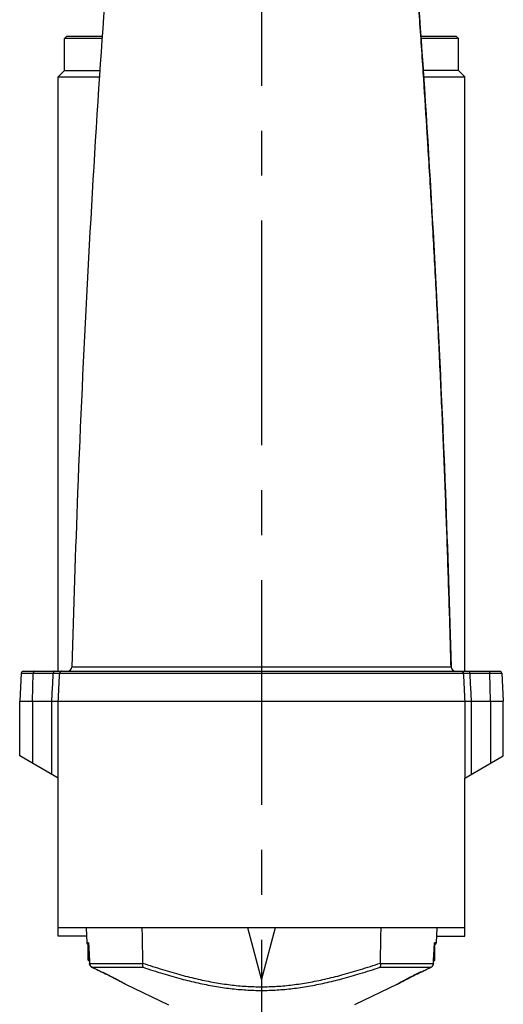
# Model space of a CAD drawing. Extents: x 0 to 2548, y 0 to 1800.
# Tile 9 of 29: x 329 to 442, y 648 to 878. Entities that reach past the tile are written whole.
import ezdxf

# ---------------------------------------------------------------- set-up
doc = ezdxf.new("R2010")
doc.units = 0
doc.header["$LTSCALE"] = 140.166667
doc.linetypes.add('CENTER', pattern=[0.6, 0.375, -0.075, 0.075, -0.075])
doc.layers.add('DEFAULT_1', color=7, linetype='CENTER')

msp = doc.modelspace()

# ---------------------------------------------------------------- linework, layer by layer
at = {"color": 7, "linetype": 'Continuous'}
for p, q in [((339.602, 874.5224), (339.102, 874.0224)), ((339.102, 866.5224), (339.102, 874.0224)), ((347.8349, 874.0224), (339.102, 874.0224)), ((339.6021, 874.5224), (347.8701, 874.5224)), ((422.3345, 874.5224), (430.602, 874.5224)), ((431.102, 874.0224), (422.3688, 874.0224)), ((430.602, 874.5224), (431.102, 874.0224)), ((431.102, 866.5224), (431.102, 874.0224)), ((339.102, 866.5224), (337.602, 865.0224)), ((339.102, 866.5224), (347.3271, 866.5224)), ((431.102, 866.5224), (422.8779, 866.5224)), ((431.102, 866.5224), (432.602, 865.0224)), ((337.602, 726.0224), (337.602, 865.0224)), ((337.602, 865.0224), (347.227, 865.0224)), ((422.9775, 865.0224), (432.602, 865.0224)), ((432.602, 726.0224), (432.602, 865.0224)), ((328.9441, 725.5486), (328.602, 719.0224)), ((328.9441, 725.5486), (336.4465, 725.5486)), ((329.4434, 726.0224), (440.7607, 726.0224)), ((331.602, 719.0224), (331.773, 725.5486)), ((337.9444, 725.5486), (432.2596, 725.5486)), ((429.3982, 726.9957), (340.8062, 726.9957)), ((433.7576, 725.5486), (441.26, 725.5486)), ((438.602, 719.0224), (438.431, 725.5486)), ((441.26, 725.5486), (441.602, 719.0224)), ((328.602, 719.0224), (441.602, 719.0224)), ((328.602, 706.2177), (328.602, 719.0224)), ((331.602, 719.0224), (331.602, 704.4865)), ((336.1036, 701.8875), (336.1036, 719.0224)), ((337.6035, 701.0216), (337.6035, 719.0224)), ((432.6006, 719.0224), (432.6006, 701.0216)), ((434.1005, 719.0224), (434.1005, 701.8875)), ((438.602, 719.0224), (438.602, 704.4865)), ((441.602, 706.2177), (441.602, 719.0224)), ((337.6035, 701.0216), (328.602, 706.2186)), ((432.6006, 701.0216), (441.602, 706.2186)), ((337.602, 664.0224), (337.602, 701.0224)), ((432.602, 664.0224), (432.602, 701.0224)), ((432.602, 666.0224), (337.602, 666.0224)), ((344.102, 666.0224), (344.2868, 662.4962)), ((385.102, 654.0224), (381.8867, 666.0224)), ((388.3174, 666.0224), (385.102, 654.0224)), ((426.102, 666.0224), (425.9172, 662.4962)), ((344.2069, 664.0224), (337.602, 664.0224)), ((425.9972, 664.0224), (432.602, 664.0224)), ((344.6768, 662.4962), (344.2868, 662.4962)), ((344.699, 661.9224), (344.602, 661.9224)), ((344.602, 658.4224), (344.602, 661.9224)), ((344.6763, 662.3331), (344.6945, 662.0052)), ((344.6945, 662.0052), (344.9378, 657.6123)), ((425.2663, 657.6123), (425.5096, 662.0054)), ((425.602, 661.9224), (425.5051, 661.9224)), ((425.5096, 662.0054), (425.5278, 662.3331)), ((425.9172, 662.4962), (425.5273, 662.4962)), ((425.602, 658.4224), (425.602, 661.9224)), ((344.8929, 658.4224), (344.602, 658.4224)), ((344.9099, 658.1145), (344.602, 658.4224)), ((344.9476, 657.6153), (357.3204, 657.6153)), ((345.5084, 656.7658), (345.5081, 656.764)), ((345.5081, 656.764), (347.8726, 655.6442)), ((345.5085, 656.7658), (357.4311, 656.7658)), ((412.7729, 656.7658), (424.6956, 656.7658)), ((412.8837, 657.6153), (425.2565, 657.6153)), ((422.5297, 655.7383), (424.696, 656.764)), ((424.6956, 656.7658), (424.696, 656.764)), ((425.2942, 658.1145), (425.602, 658.4224)), ((425.602, 658.4224), (425.3112, 658.4224)), ((347.6748, 655.7404), (347.6744, 655.7383)), ((349.6903, 654.7574), (350.1484, 654.5263)), ((350.0897, 654.5561), (350.4876, 654.3532)), ((350.4714, 654.3615), (350.8337, 654.1746)), ((350.8116, 654.1861), (351.1754, 653.9963)), ((419.3704, 654.1746), (419.7327, 654.3615)), ((419.7165, 654.3532), (420.1144, 654.5561)), ((421.8031, 655.3911), (422.3041, 655.6311)), ((422.2573, 655.6089), (422.5297, 655.7383)), ((422.5293, 655.7404), (422.5297, 655.7383)), ((351.1191, 654.0259), (351.4951, 653.8278)), ((351.4093, 653.8732), (351.7912, 653.67)), ((351.6808, 653.729), (351.9326, 653.5941)), ((351.7912, 653.67), (352.1641, 653.469)), ((352.0632, 653.5237), (352.3742, 653.3546)), ((352.3094, 653.39), (352.5625, 653.2514)), ((352.5287, 653.27), (352.7283, 653.1599)), ((352.7205, 653.1642), (352.9913, 653.0136)), ((352.8839, 653.0735), (353.0177, 652.9988)), ((352.9913, 653.0136), (353.2527, 652.8668)), ((353.2527, 652.8668), (353.3147, 652.8343)), ((353.3132, 652.835), (363.3577, 648.0224)), ((416.8909, 652.835), (406.8464, 648.0224)), ((416.8894, 652.8343), (416.9514, 652.8668)), ((416.9514, 652.8668), (417.1864, 652.9988)), ((417.1864, 652.9988), (417.3329, 653.0805)), ((417.3202, 653.0735), (417.4836, 653.1642)), ((417.4758, 653.1599), (417.6754, 653.27)), ((417.6416, 653.2514), (417.8947, 653.39)), ((417.8299, 653.3546), (418.1409, 653.5237)), ((418.04, 653.469), (418.4129, 653.67)), ((418.2715, 653.5941), (418.5233, 653.729)), ((418.4129, 653.67), (418.7948, 653.8732)), ((418.709, 653.8278), (419.085, 654.0259))]:
    msp.add_line(p, q, dxfattribs=at)
for points in [[(347.8726, 655.6442), (348.401, 655.3911), (348.8444, 655.1757), (349.2748, 654.9641), (349.6903, 654.7574)], [(348.2732, 655.4526), (348.6674, 655.262), (349.0536, 655.0732), (349.4302, 654.8871), (349.7955, 654.7046)], [(419.0287, 653.9963), (419.3925, 654.1861), (419.7165, 654.3532)], [(420.0557, 654.5263), (420.5138, 654.7574), (420.9293, 654.9641), (421.3597, 655.1757), (421.8031, 655.3911)], [(420.4086, 654.7046), (420.7739, 654.8871), (421.1505, 655.0732), (421.5367, 655.262), (421.9309, 655.4526)]]:
    msp.add_lwpolyline(points, dxfattribs=at)
for centre, radius, start, end in [((329.4434, 725.5224), 0.5, 90, 177), ((339.8065, 727.0224), 1, 270, 358.467926), ((430.3975, 727.0224), 1, 181.532074, 270), ((430.3979, 727.0224), 1, 181.532074, 270), ((440.7607, 725.5224), 0.5, 3, 90), ((344.7862, 662.5224), 0.5, 183, 259.23569), ((344.702, 661.9224), 0.1, 94.888993, 180), ((425.502, 661.9224), 0.1, 0, 85.110973), ((425.4179, 662.5224), 0.5, 280.764318, 357)]:
    msp.add_arc(centre, radius, start, end, dxfattribs=at)
for points, start_tangent, end_tangent in [([(350.4542, 909.4167), (347.2468, 865.3306), (344.3516, 816.5937), (342.1365, 767.8211), (340.8062, 726.9957)], (-0.0788568, -0.99688595), (-0.02673654, -0.99964251)), ([(419.7499, 909.4167), (422.9572, 865.3306), (425.8524, 816.5937), (428.0675, 767.8211), (429.3979, 726.9957)], (0.0788568, -0.99688595), (0.02673654, -0.99964251)), ([(423.7323, 853.3532), (422.9077, 866.0805), (421.9495, 880.041), (420.9356, 893.9976), (420.073, 905.3043)], (-0.0628415, 0.99802352), (-0.07768466, 0.99697798)), ([(423.81, 852.1161), (423.7323, 853.3532)], (-0.06248803, 0.99804571), (-0.0628415, 0.99802352)), ([(424.0218, 848.7066), (424.0081, 848.9298), (423.9943, 849.1525), (423.9806, 849.374), (423.967, 849.5939), (423.9535, 849.8118), (423.9402, 850.0272), (423.927, 850.2397), (423.914, 850.4489), (423.9012, 850.6543), (423.8887, 850.8556), (423.8765, 851.0524), (423.8645, 851.2442), (423.8529, 851.4307), (423.8416, 851.6115), (423.8307, 851.7862), (423.8201, 851.9545), (423.81, 852.1161)], (-0.06151112, 0.9981064), (-0.06248803, 0.99804571)), ([(429.3982, 726.9957), (428.9579, 742.2187), (428.4514, 757.4398), (427.8786, 772.6585), (427.2396, 787.8746), (426.5344, 803.0877), (425.7631, 818.2976), (424.9255, 833.5039), (424.0218, 848.7066)], (-0.02673662, 0.99964251), (-0.06151112, 0.9981064)), ([(332.0227, 726.0224), (331.999, 726.0202), (331.9755, 726.0134), (331.9525, 726.0023), (331.9301, 725.9868), (331.9085, 725.9672), (331.8879, 725.9435), (331.8686, 725.9161), (331.8506, 725.8851), (331.8342, 725.8508), (331.8195, 725.8136), (331.8066, 725.7738), (331.7957, 725.7317), (331.7868, 725.6878), (331.78, 725.6423), (331.7754, 725.5958), (331.773, 725.5486)], (-1, 0), (-0.02619503, -0.99965685)), ([(336.1056, 719.0224), (336.219, 721.1952), (336.3326, 723.3706), (336.4465, 725.5486)], (0.05210334, 0.9986417), (0.0522204, 0.99863558)), ([(336.6961, 726.0224), (336.6724, 726.0202), (336.649, 726.0134), (336.6259, 726.0023), (336.6035, 725.9868), (336.5819, 725.9672), (336.5613, 725.9435), (336.542, 725.9161), (336.524, 725.8851), (336.5076, 725.8508), (336.4929, 725.8136), (336.48, 725.7738), (336.4691, 725.7317), (336.4602, 725.6878), (336.4534, 725.6423), (336.4488, 725.5958), (336.4465, 725.5486)], (-1, 0), (-0.02619503, -0.99965685)), ([(336.4465, 725.5486), (336.5939, 725.5494), (336.7363, 725.5501), (336.8727, 725.5508), (337.0027, 725.5513), (337.1257, 725.5518), (337.2413, 725.5521), (337.3492, 725.5524), (337.449, 725.5525), (337.5405, 725.5526), (337.6232, 725.5525), (337.6969, 725.5524), (337.7614, 725.5521), (337.8164, 725.5518), (337.8618, 725.5513), (337.8974, 725.5508), (337.9231, 725.5501), (337.9388, 725.5494), (337.9444, 725.5486)], (0.99998333, 0.00577405), (0.58177365, -0.81335074)), ([(337.6034, 719.0224), (337.7169, 721.1952), (337.8305, 723.3706), (337.9444, 725.5486)], (0.05211705, 0.99864098), (0.05222728, 0.99863522)), ([(338.4437, 726.0224), (338.3963, 726.0202), (338.3494, 726.0134), (338.3033, 726.0023), (338.2584, 725.9868), (338.2153, 725.9672), (338.1741, 725.9435), (338.1354, 725.9161), (338.0995, 725.8851), (338.0667, 725.8508), (338.0373, 725.8136), (338.0115, 725.7738), (337.9896, 725.7317), (337.9718, 725.6878), (337.9583, 725.6423), (337.9491, 725.5958), (337.9444, 725.5486)], (-1, 0), (-0.05233557, -0.99862955)), ([(431.7603, 726.0224), (431.8077, 726.0202), (431.8547, 726.0134), (431.9008, 726.0023), (431.9456, 725.9868), (431.9888, 725.9672), (432.0299, 725.9435), (432.0686, 725.9161), (432.1045, 725.8851), (432.1373, 725.8508), (432.1668, 725.8136), (432.1925, 725.7738), (432.2144, 725.7317), (432.2322, 725.6878), (432.2457, 725.6423), (432.2549, 725.5958), (432.2596, 725.5486)], (1, 0), (0.05233557, -0.99862955)), ([(432.2596, 725.5486), (432.2653, 725.5494), (432.2809, 725.5501), (432.3066, 725.5508), (432.3423, 725.5513), (432.3877, 725.5518), (432.4427, 725.5521), (432.5071, 725.5524), (432.5809, 725.5525), (432.6636, 725.5526), (432.755, 725.5525), (432.8549, 725.5524), (432.9628, 725.5521), (433.0784, 725.5518), (433.2013, 725.5513), (433.3313, 725.5508), (433.4678, 725.5501), (433.6101, 725.5494), (433.7576, 725.5486)], (0.58238842, 0.81291065), (0.99998333, -0.00577404)), ([(432.2596, 725.5486), (432.3735, 723.3706), (432.4872, 721.1952), (432.6006, 719.0224)], (0.05222712, -0.99863523), (0.05211689, -0.99864099)), ([(433.5079, 726.0224), (433.5316, 726.0202), (433.5551, 726.0134), (433.5781, 726.0023), (433.6006, 725.9868), (433.6221, 725.9672), (433.6427, 725.9435), (433.6621, 725.9161), (433.68, 725.8851), (433.6964, 725.8508), (433.7111, 725.8136), (433.724, 725.7738), (433.735, 725.7317), (433.7439, 725.6878), (433.7506, 725.6423), (433.7552, 725.5958), (433.7576, 725.5486)], (1, 0), (0.02619477, -0.99965686)), ([(433.7576, 725.5486), (433.8714, 723.3706), (433.9851, 721.1952), (434.0985, 719.0224)], (0.05222023, -0.99863559), (0.05210317, -0.99864171)), ([(438.1814, 726.0224), (438.2051, 726.0202), (438.2285, 726.0134), (438.2516, 726.0023), (438.274, 725.9868), (438.2956, 725.9672), (438.3162, 725.9435), (438.3355, 725.9161), (438.3535, 725.8851), (438.3699, 725.8508), (438.3846, 725.8136), (438.3975, 725.7738), (438.4084, 725.7317), (438.4173, 725.6878), (438.4241, 725.6423), (438.4287, 725.5958), (438.431, 725.5486)], (1, 0), (0.02619477, -0.99965686)), ([(357.1557, 666.0224), (357.2127, 663.2584), (357.2698, 660.5013), (357.3268, 657.7513)], (0.02062389, -0.99978731), (0.02075091, -0.99978468)), ([(412.8773, 657.7513), (412.9343, 660.5013), (412.9914, 663.2584), (413.0484, 666.0224)], (0.02075091, 0.99978468), (0.02062389, 0.99978731)), ([(344.6768, 662.4962), (344.662, 662.4242), (344.6586, 662.3814), (344.6596, 662.3354), (344.6664, 662.2873), (344.6807, 662.2373), (344.6817, 662.2347)], (-0.27104735, -0.96256602), (0.35306947, -0.93559711)), ([(344.6768, 662.4962), (344.6743, 662.4304), (344.6753, 662.3535), (344.6763, 662.3333)], (-0.06054337, -0.99816557), (0.05512546, -0.99847944)), ([(344.6768, 662.4962), (344.6858, 662.3338)], (0.05534498, -0.99846729), (0.05534763, -0.99846715)), ([(344.6858, 662.3338), (344.6994, 662.0884)], (0.05534763, -0.99846715), (0.05535163, -0.99846692)), ([(344.6994, 662.0884), (344.7446, 661.2733), (344.8123, 660.0522), (344.88, 658.8329), (344.9476, 657.6153)], (0.05535163, -0.99846692), (0.05542536, -0.99846283)), ([(425.2565, 657.6153), (425.3466, 659.2391), (425.4369, 660.8661), (425.5183, 662.3336)], (0.05542536, 0.99846283), (0.05534764, 0.99846714)), ([(425.5183, 662.3336), (425.5273, 662.4962)], (0.05534764, 0.99846714), (0.05534498, 0.99846729)), ([(425.5225, 662.2348), (425.5247, 662.2409), (425.5384, 662.291), (425.5448, 662.3392), (425.5454, 662.385), (425.5417, 662.4274), (425.535, 662.465)], (0.35266114, 0.9357511), (-0.21094532, 0.97749786)), ([(425.535, 662.465), (425.5273, 662.4962)], (-0.21094532, 0.97749786), (-0.27104418, 0.96256691)), ([(425.5278, 662.3333), (425.529, 662.3597), (425.5297, 662.4344), (425.5273, 662.4962)], (0.05510194, 0.99848073), (-0.06054484, 0.99816548)), ([(344.9476, 657.6153), (344.9376, 657.6163)], (-0.99777133, 0.06672607), (0.99999925, 0.00122263)), ([(345.5081, 656.764), (345.2558, 656.9349), (345.0703, 657.1675), (344.9623, 657.4407), (344.9377, 657.6146)], (-0.90370074, 0.42816466), (-0.05330247, 0.99857841)), ([(344.9476, 657.6153), (344.9977, 657.3497), (345.1188, 657.1034), (345.2938, 656.906), (345.5084, 656.7658)], (0.05243635, -0.99862427), (0.90146581, -0.4328503)), ([(345.5085, 656.7658), (346.5931, 656.2523), (347.6748, 655.7404)], (0.90373878, -0.42808436), (0.90396725, -0.4276017)), ([(357.3204, 657.6153), (357.3047, 657.2604), (357.3436, 656.9678), (357.429, 656.7658)], (-0.11856268, -0.99294657), (0.57520175, -0.81801158)), ([(357.3204, 657.6153), (357.3246, 657.6592), (357.3267, 657.7046), (357.3268, 657.7513)], (0.11856268, 0.99294657), (-0.02075091, 0.99978468)), ([(357.3268, 657.7513), (361.9964, 656.2353), (366.2909, 654.9914), (370.2907, 653.9949), (374.1192, 653.2188), (377.8371, 652.6601), (381.4869, 652.3222), (385.102, 652.2091)], (0.94673366, -0.32201767), (1, -0.00001755)), ([(357.4311, 656.7658), (362.0416, 655.2892), (366.2979, 654.0765), (370.2773, 653.1037), (374.0988, 652.3456), (377.819, 651.7999), (381.4776, 651.47), (385.102, 651.3596)], (0.94798582, -0.31831256), (1, -0.000011)), ([(385.102, 652.2091), (388.7174, 652.3222), (392.3671, 652.6601), (396.0849, 653.2188), (399.9127, 653.9947), (403.9126, 654.9912), (408.2073, 656.2352), (412.8773, 657.7513)], (1, 0.00002329), (0.94673347, 0.32201822)), ([(385.102, 651.3596), (388.7257, 651.4699), (392.3844, 651.7998), (396.1047, 652.3455), (399.9257, 653.1035), (403.9054, 654.0762), (408.162, 655.2891), (412.7729, 656.7658)], (1, 0.00001465), (0.94798582, 0.31831257)), ([(412.8837, 657.6153), (412.8994, 657.2604), (412.8605, 656.9678), (412.7751, 656.7658)], (0.1185623, -0.99294661), (-0.575201, -0.81801211)), ([(412.8837, 657.6153), (412.8795, 657.6592), (412.8774, 657.7046), (412.8773, 657.7513)], (-0.11856231, 0.99294661), (0.02075091, 0.99978468)), ([(422.5293, 655.7404), (423.6052, 656.2495), (424.6956, 656.7658)], (0.90396725, 0.4276017), (0.90373878, 0.42808436)), ([(425.2565, 657.6153), (425.2064, 657.3497), (425.0853, 657.1034), (424.9103, 656.906), (424.6956, 656.7658)], (-0.05243635, -0.99862427), (-0.90146581, -0.4328503)), ([(424.696, 656.764), (424.9483, 656.9349), (425.1338, 657.1675), (425.2418, 657.4407), (425.2664, 657.6146)], (0.90370075, 0.42816464), (0.05330247, 0.99857841)), ([(425.2565, 657.6153), (425.2665, 657.6163)], (0.99777133, 0.06672605), (-0.99999925, 0.00122257)), ([(347.6748, 655.7404), (348.9552, 655.124), (350.1168, 654.545), (351.1088, 654.0339), (351.9127, 653.6075), (352.5323, 653.2707), (352.9697, 653.0283)], (0.90396249, -0.42761176), (0.8734308, -0.48694828)), ([(422.5293, 655.7404), (421.2489, 655.124), (420.0873, 654.545), (419.0953, 654.0339), (418.2914, 653.6075), (417.6718, 653.2707), (417.2344, 653.0283), (416.9746, 652.8824), (416.8894, 652.8343), (416.9799, 652.8854), (417.2449, 653.0341)], (-0.90396249, -0.42761176), (0.87354503, 0.48674334)), ([(352.9697, 653.0283), (353.2295, 652.8824), (353.3147, 652.8343), (353.3057, 652.8394)], (0.8734308, -0.48694828), (-0.87057141, 0.4920421)), ([(353.3147, 652.8343), (353.3057, 652.8394)], (-0.49391297, -0.86951134), (-0.87057141, 0.4920421)), ([(416.8894, 652.8343), (416.9799, 652.8854), (417.2449, 653.0341)], (0.49351524, -0.86973715), (0.87354503, 0.48674334))]:
    msp.add_spline(points, degree=3, dxfattribs=dict(at, start_tangent=start_tangent, end_tangent=end_tangent))
at = {"layer": 'DEFAULT_1', "color": 7, "linetype": 'CENTER'}
msp.add_line((385.102, 915.5224), (385.102, 576.4459), dxfattribs=at)

doc.saveas('drawing.dxf')
